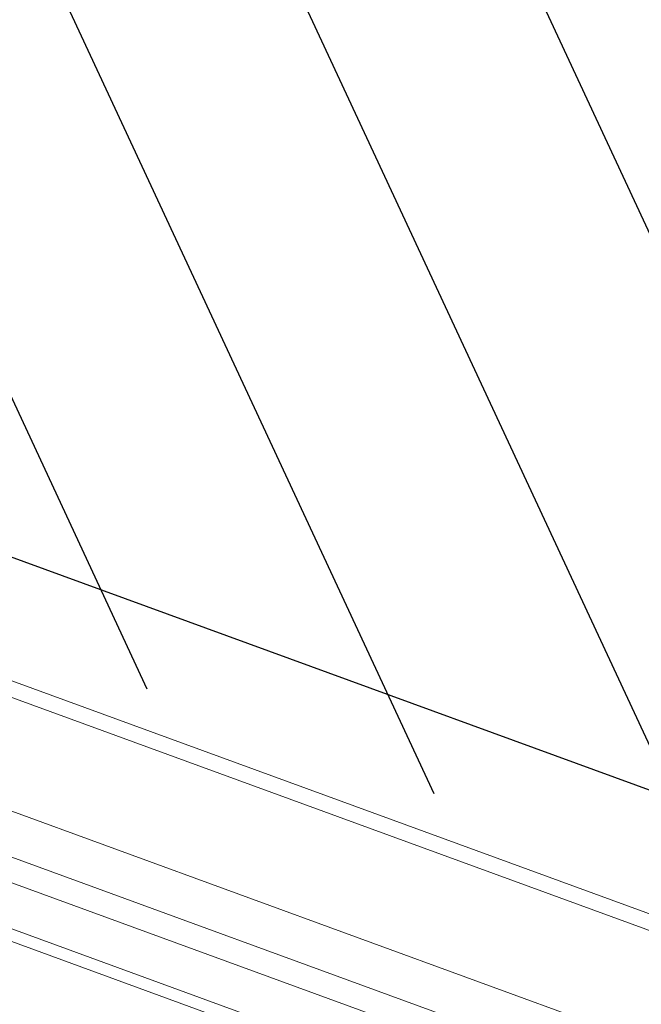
# Model space of a CAD drawing. Header units: millimetres. Extents: x 112481703 to 112588235, y 1264638581 to 1264713486.
# Tile 162 of 256: x 112563188 to 112563706, y 1264672128 to 1264672949. Entities that reach past the tile are written whole.
import ezdxf

# ---------------------------------------------------------------- set-up
doc = ezdxf.new("R2010")
doc.units = ezdxf.units.MM
doc.header["$LTSCALE"] = 0.5
doc.header["$MEASUREMENT"] = 0
doc.linetypes.add('PLINE', pattern=[0])
doc.layers.add('234- Vinduer_ dører_ porter', color=7, linetype='Continuous', lineweight=0)
for name, color, linetype in [('862- M___Nettoareal', 7, 'Continuous'), ('862- M___Nettoareal(Polylinje)', 7, 'Continuous'), ('LA_farge_dekke_asfalt2', 7, 'Continuous')]:
    doc.layers.add(name, color=color, linetype=linetype)

# ---------------------------------------------------------------- blocks, each defined once
blk = doc.blocks.new('Legekontor_18_8', base_point=(112565643.06, 1264674628.7))
at = {"layer": '862- M___Nettoareal(Polylinje)', "linetype": 'PLINE', "flags": 128}
blk.add_lwpolyline([(112562951.97, 1264672584.61), (112565881.63, 1264671515.76), (112567554.2, 1264676100.16), (112567694.6, 1264676484.99), (112566464.89, 1264676933.64), (112564764.95, 1264677553.85)], close=True, dxfattribs=at)
blk = doc.blocks.new('Vindu[9]', base_point=(112557650, 1264717795))
at = {"layer": '234- Vinduer_ dører_ porter', "linetype": 'PLINE'}
for p, q in [((112564286.32, 1264671994.53), (112563004.94, 1264672462.03)), ((112563019.77, 1264672348.05), (112564201.57, 1264671916.88)), ((112563007.43, 1264672314.23), (112564189.24, 1264671883.06)), ((112564182.38, 1264671864.27), (112563000.58, 1264672295.44)), ((112564228.62, 1264671798.43), (112562922.81, 1264672274.84)), ((112564170.04, 1264671830.45), (112562988.24, 1264672261.62))]:
    blk.add_line(p, q, dxfattribs=at)
blk = doc.blocks.new('Simple Window Opening[38]', base_point=(112557650, 1264717795))
at = {"layer": '234- Vinduer_ dører_ porter', "linetype": 'PLINE'}
for p, q in [((112563025.98, 1264672557.61), (112564331.78, 1264672081.2)), ((112562988.27, 1264672454.28), (112564294.08, 1264671977.86))]:
    blk.add_line(p, q, dxfattribs=at)

msp = doc.modelspace()

# ---------------------------------------------------------------- hatches: boundary and pattern name
at = {"layer": 'LA_farge_dekke_asfalt2', "linetype": 'Continuous'}
h = msp.add_hatch(dxfattribs=at)
h.set_pattern_fill('Murverk', color=256, style=0, pattern_type=2)
h.set_pattern_definition([(294.956, (112557650, 1264717795), (163.1938, 75.94596), [])])
h.paths.add_polyline_path([(112562670.28, 1264672618.44), (112565507.41, 1264680394.81), (112573384.41, 1264677520.97), (112579262.36, 1264693631.99), (112587341.37, 1264690684.44), (112579714.93, 1264669780.94), (112576475.27, 1264670962.9), (112575386.63, 1264667979.01)])

# ---------------------------------------------------------------- block references
at = {"layer": '234- Vinduer_ dører_ porter', "linetype": 'PLINE'}
for name in ['Simple Window Opening[38]', 'Vindu[9]']:
    msp.add_blockref(name, (112557650, 1264717795), dxfattribs=at)
at = {"layer": '862- M___Nettoareal', "linetype": 'Continuous'}
msp.add_blockref('Legekontor_18_8', (112565643.06, 1264674628.7), dxfattribs=at)

doc.saveas('drawing.dxf')
